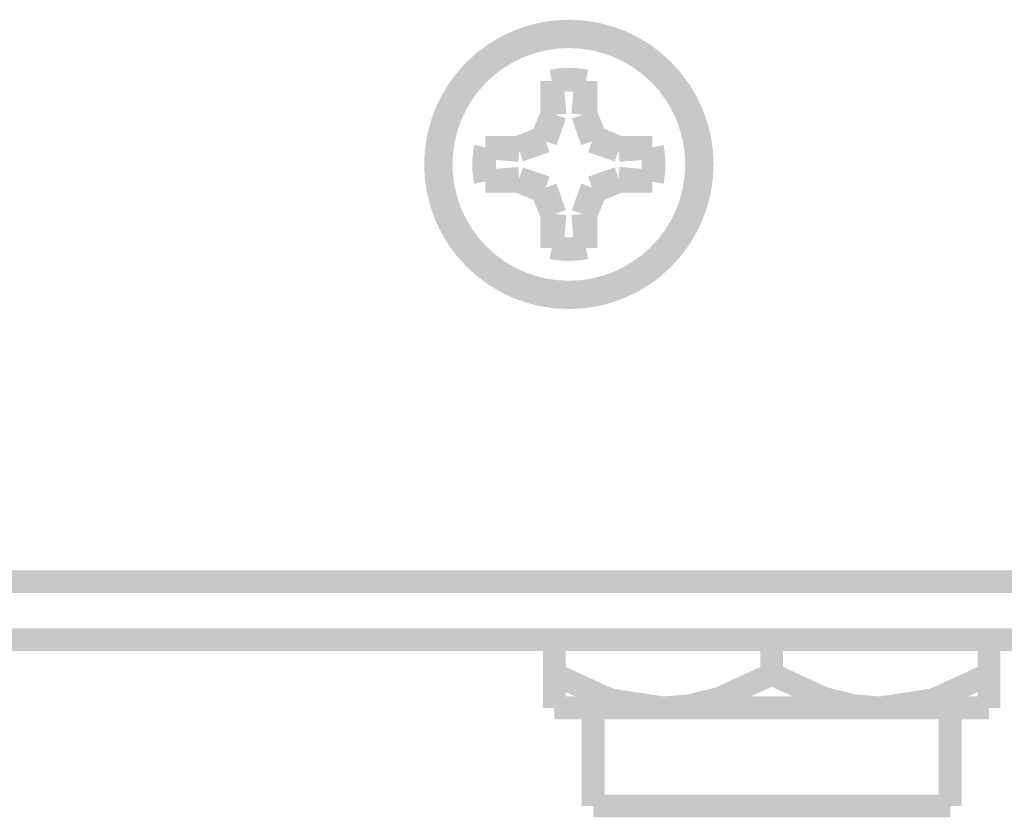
# Model space of a CAD drawing. Header units: millimetres. Extents: x 618 to 1482, y 17 to 575.
# Tile 92 of 96: x 1191 to 1213, y 277 to 294. Entities that reach past the tile are written whole.
import ezdxf

# ---------------------------------------------------------------- set-up
doc = ezdxf.new("R2010")
doc.units = ezdxf.units.MM

# ---------------------------------------------------------------- blocks, each defined once
blk = doc.blocks.new('screw_m3x5_flthd-phil_9_7', base_point=(1200.4, 288.045))
at = {"color": 7, "linetype": 'Continuous', "const_width": 0.5}
blk.add_lwpolyline([(1200.65, 291.095, 1), (1206.25, 291.095, 1)], format="xyb", close=True, dxfattribs=at)
for points in [[(1203.823, 292.924, 0.101021), (1203.077, 292.924, 0.101021)], [(1203.817, 292.906, 0.100331), (1203.083, 292.906, 0.100331)], [(1201.621, 291.469, 0.101021), (1201.621, 290.722, 0.101021)], [(1205.279, 290.722, 0.101021), (1205.279, 291.469, 0.101021)], [(1201.64, 291.462, 0.100331), (1201.64, 290.728, 0.100331)], [(1205.26, 290.728, 0.100331), (1205.26, 291.462, 0.100331)], [(1203.077, 289.266, 0.101021), (1203.823, 289.266, 0.101021)], [(1203.083, 289.285, 0.100331), (1203.817, 289.285, 0.100331)]]:
    blk.add_lwpolyline(points, format="xyb", dxfattribs=at)
for points in [[(1203.083, 292.906), (1203.077, 292.924)], [(1203.077, 292.924), (1203.077, 292.196)], [(1203.083, 292.906), (1203.146, 292.183)], [(1203.817, 292.906), (1203.754, 292.183)], [(1203.817, 292.906), (1203.823, 292.924)], [(1203.823, 292.196), (1203.823, 292.924)], [(1203.077, 292.196), (1202.863, 291.682)], [(1203.146, 292.183), (1203.052, 291.904)], [(1203.146, 292.183), (1203.077, 292.196)], [(1203.754, 292.183), (1203.823, 292.196)], [(1203.754, 292.183), (1203.848, 291.904)], [(1204.037, 291.682), (1203.823, 292.196)], [(1203.052, 291.904), (1202.944, 291.601)], [(1203.848, 291.904), (1203.956, 291.601)], [(1202.863, 291.682), (1202.349, 291.469)], [(1202.944, 291.601), (1202.863, 291.682)], [(1203.956, 291.601), (1204.037, 291.682)], [(1204.551, 291.469), (1204.037, 291.682)], [(1201.64, 291.462), (1201.621, 291.469)], [(1202.349, 291.469), (1201.621, 291.469)], [(1202.363, 291.399), (1202.349, 291.469)], [(1202.641, 291.493), (1202.363, 291.399)], [(1202.944, 291.601), (1202.641, 291.493)], [(1203.956, 291.601), (1204.259, 291.493)], [(1204.259, 291.493), (1204.537, 291.399)], [(1204.537, 291.399), (1204.551, 291.469)], [(1205.279, 291.469), (1204.551, 291.469)], [(1205.26, 291.462), (1205.279, 291.469)], [(1202.363, 291.399), (1201.64, 291.462)], [(1204.537, 291.399), (1205.26, 291.462)], [(1201.64, 290.728), (1201.621, 290.722)], [(1201.621, 290.722), (1202.349, 290.722)], [(1201.64, 290.728), (1202.363, 290.791)], [(1202.363, 290.791), (1202.349, 290.722)], [(1202.349, 290.722), (1202.863, 290.509)], [(1202.363, 290.791), (1202.641, 290.697)], [(1202.641, 290.697), (1202.944, 290.589)], [(1203.956, 290.589), (1204.259, 290.697)], [(1204.037, 290.509), (1204.551, 290.722)], [(1204.259, 290.697), (1204.537, 290.791)], [(1204.537, 290.791), (1204.551, 290.722)], [(1204.537, 290.791), (1205.26, 290.728)], [(1204.551, 290.722), (1205.279, 290.722)], [(1205.26, 290.728), (1205.279, 290.722)], [(1202.944, 290.589), (1202.863, 290.509)], [(1202.863, 290.509), (1203.077, 289.994)], [(1202.944, 290.589), (1203.052, 290.287)], [(1203.823, 289.994), (1204.037, 290.509)], [(1203.848, 290.287), (1203.956, 290.589)], [(1203.956, 290.589), (1204.037, 290.509)], [(1203.052, 290.287), (1203.146, 290.008)], [(1203.754, 290.008), (1203.848, 290.287)], [(1203.146, 290.008), (1203.077, 289.994)], [(1203.077, 289.994), (1203.077, 289.266)], [(1203.146, 290.008), (1203.083, 289.285)], [(1203.754, 290.008), (1203.823, 289.994)], [(1203.817, 289.285), (1203.754, 290.008)], [(1203.823, 289.266), (1203.823, 289.994)], [(1203.083, 289.285), (1203.077, 289.266)], [(1203.817, 289.285), (1203.823, 289.266)]]:
    blk.add_lwpolyline(points, dxfattribs=at)
blk = doc.blocks.new('nut_hex_power-conn_722RA__69', base_point=(1202.883, 278.934))
at = {"color": 7, "linetype": 'Continuous', "const_width": 0.5}
for points in [[(1203.133, 279.921), (1203.133, 280.681)], [(1207.895, 279.921), (1207.895, 280.681)], [(1212.658, 279.921), (1212.658, 280.681)], [(1204.287, 279.391), (1203.133, 279.921)], [(1203.133, 279.921), (1203.133, 279.184)], [(1207.895, 279.921), (1206.741, 279.391)], [(1209.049, 279.391), (1207.895, 279.921)], [(1212.658, 279.921), (1211.503, 279.391)], [(1212.658, 279.184), (1212.658, 279.921)], [(1204.4, 279.355), (1204.287, 279.391)], [(1206.741, 279.391), (1206.075, 279.228)], [(1209.715, 279.228), (1209.049, 279.391)], [(1211.503, 279.391), (1211.39, 279.355)], [(1205.514, 279.184), (1203.133, 279.184)], [(1205.514, 279.184), (1204.4, 279.355)], [(1206.075, 279.228), (1205.514, 279.184)], [(1210.276, 279.184), (1205.514, 279.184)], [(1210.276, 279.184), (1209.715, 279.228)], [(1211.39, 279.355), (1210.276, 279.184)], [(1212.658, 279.184), (1210.276, 279.184)]]:
    blk.add_lwpolyline(points, dxfattribs=at)
blk = doc.blocks.new('CONN_JACK_POWER_RA_722RA__70', base_point=(1203.733, 276.786))
at = {"color": 7, "linetype": 'Continuous', "const_width": 0.5}
for points in [[(1203.983, 279.184), (1203.983, 277.036)], [(1211.807, 279.184), (1211.807, 277.036)], [(1207.895, 277.036), (1203.983, 277.036)], [(1211.807, 277.036), (1207.895, 277.036)]]:
    blk.add_lwpolyline(points, dxfattribs=at)
blk = doc.blocks.new('CCA_Octoclock_Ettus__94', base_point=(877.199, 270.719))
for name, p in [('nut_hex_power-conn_722RA__69', (1202.883, 278.934)), ('CONN_JACK_POWER_RA_722RA__70', (1203.733, 276.786))]:
    blk.add_blockref(name, p)
blk = doc.blocks.new('Cover_Chassis_Octoclock_Ettus__95', base_point=(829.566, 281.701))
at = {"color": 7, "linetype": 'Continuous', "const_width": 0.5}
blk.add_lwpolyline([(1200.529, 291.095, 1), (1206.371, 291.095, 1)], format="xyb", close=True, dxfattribs=at)
blk.add_lwpolyline([(1263.902, 281.951), (830.578, 281.951)], dxfattribs=at)
blk = doc.blocks.new('Chassis_Octoclock_Ettus__105', base_point=(828.296, 280.431))
at = {"color": 7, "linetype": 'Continuous', "const_width": 0.5}
blk.add_lwpolyline([(1265.934, 280.681), (828.546, 280.681)], dxfattribs=at)
blk = doc.blocks.new('Assy_Chassis_Octoclock_Ettus__106', base_point=(828.226, 280.431))
blk.add_blockref('Chassis_Octoclock_Ettus__105', (828.296, 280.431))
blk = doc.blocks.new('Assy_Octoclock_Ettus__107', base_point=(828.226, 270.719))
for name, p in [('Assy_Chassis_Octoclock_Ettus__106', (828.226, 280.431)), ('Cover_Chassis_Octoclock_Ettus__95', (829.566, 281.701)), ('screw_m3x5_flthd-phil_9_7', (1200.4, 288.045)), ('CCA_Octoclock_Ettus__94', (877.199, 270.719))]:
    blk.add_blockref(name, p)
blk = doc.blocks.new('TOP1', base_point=(1047.24, 328.228))
blk.add_blockref('Assy_Octoclock_Ettus__107', (828.226, 270.719))

msp = doc.modelspace()

# ---------------------------------------------------------------- block references
msp.add_blockref('TOP1', (1047.24, 328.228))

doc.saveas('drawing.dxf')
